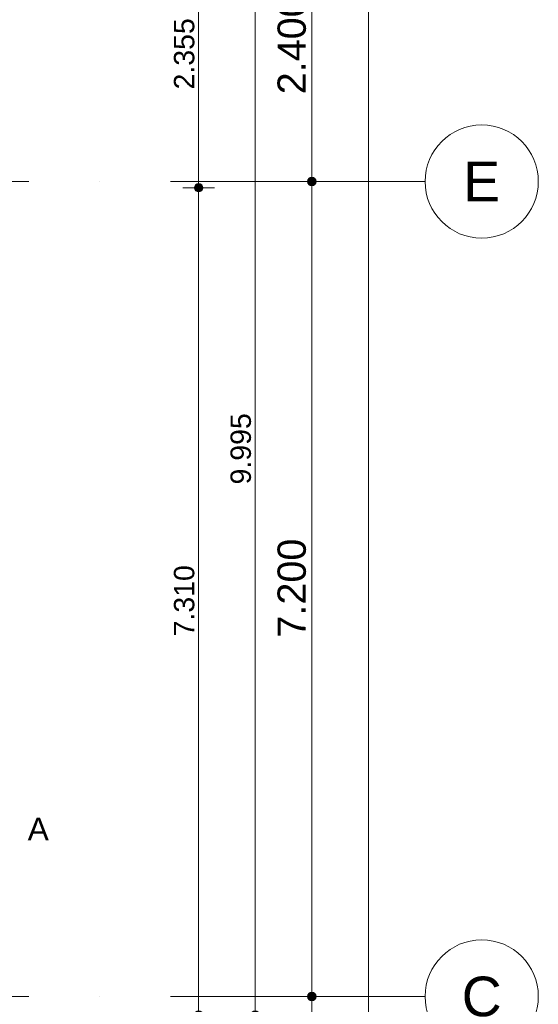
# Model space of a CAD drawing. Header units: millimetres. Extents: x -54205 to 167969, y -3415 to 61516.
# Tile 214 of 239: x 60984 to 65565, y 10756 to 19456. Entities that reach past the tile are written whole.
import ezdxf
from ezdxf.enums import TextEntityAlignment as Align

# ---------------------------------------------------------------- set-up
doc = ezdxf.new("R2010")
doc.units = ezdxf.units.MM
doc.header["$MEASUREMENT"] = 0
doc.linetypes.add('streep-punt', pattern=[2500, 1250, -625, 0, -625])
for name, color, linetype in [('Maatvoering 1_ 100', 7, 'Continuous'), ('Maatvoering 1_ 100 2D arcering', 7, 'Continuous'), ('Markers - doorsneden', 7, 'Continuous'), ('New_Maatvoering 1_ 100', 7, 'Continuous'), ('New_Maatvoering 1_ 100 2D arcering', 7, 'Continuous'), ('Stramien', 7, 'Continuous')]:
    doc.layers.add(name, color=color, linetype=linetype)
doc.styles.add('GENERATED_STYLE_1', font='arial.ttf')
doc.styles.add('GENERATED_STYLE_2', font='arial.ttf')
doc.dimstyles.new('GENERATED_STYLE__4', dxfattribs={"dimtxt": 250, "dimasz": 142.5, "dimexe": 0.18, "dimexo": 0.0625, "dimgap": 0, "dimtad": 1, "dimdec": 0, "dimzin": 0, "dimdsep": 46, "dimtxsty": 'GENERATED_STYLE_2', "dimblk": 'ARROWHEAD_11', "dimblk1": 'ARROWHEAD_11', "dimblk2": 'ARROWHEAD_11', "dimcen": 0.09, "dimse1": 1, "dimse2": 1, "dimclrd": 1, "dimclre": 1, "dimclrt": 2, "dimadec": 1, "dimazin": 0, "dimtfac": 1, "dimtdec": 4, "dimtmove": 0, "dimatfit": 3, "dimfxl": 1, "dimtolj": 1, "dimtzin": 0, "dimarcsym": 0})
doc.dimstyles.new('GENERATED_STYLE__6', dxfattribs={"dimtxt": 250, "dimasz": 142.5, "dimexe": 0.18, "dimexo": 0.0625, "dimgap": 0, "dimtad": 1, "dimdec": 0, "dimzin": 0, "dimdsep": 46, "dimtxsty": 'GENERATED_STYLE_1', "dimblk": 'ARROWHEAD_11', "dimblk1": 'ARROWHEAD_11', "dimblk2": 'ARROWHEAD_11', "dimcen": 0.09, "dimse1": 1, "dimse2": 1, "dimclrd": 2, "dimclre": 2, "dimclrt": 2, "dimadec": 1, "dimazin": 0, "dimtfac": 1, "dimtdec": 4, "dimtmove": 0, "dimatfit": 3, "dimfxl": 1, "dimtolj": 1, "dimtzin": 0, "dimarcsym": 0})
doc.dimstyles.new('GENERATED_STYLE__7', dxfattribs={"dimtxt": 179.999995, "dimasz": 142.5, "dimexe": 0.18, "dimexo": 0.0625, "dimgap": 0, "dimtad": 1, "dimdec": 0, "dimzin": 0, "dimdsep": 46, "dimtxsty": 'GENERATED_STYLE_1', "dimblk": 'ARROWHEAD_11', "dimblk1": 'ARROWHEAD_11', "dimblk2": 'ARROWHEAD_11', "dimcen": 0.09, "dimse1": 1, "dimse2": 1, "dimclrd": 1, "dimclre": 1, "dimclrt": 2, "dimadec": 1, "dimazin": 0, "dimtfac": 1, "dimtdec": 4, "dimtmove": 0, "dimatfit": 3, "dimfxl": 1, "dimtolj": 1, "dimtzin": 0, "dimarcsym": 0})

# ---------------------------------------------------------------- blocks, each defined once
blk = doc.blocks.new('Standard grid marker_3')
at = {"layer": 'Stramien', "color": 1, "linetype": 'streep-punt', "lineweight": 0}
for q in [(0, 0), (33165, 0)]:
    blk.add_line((1000, 0), q, dxfattribs=at)
at = {"layer": 'Stramien', "color": 2, "linetype": 'Continuous', "lineweight": 0, "flags": 128}
blk.add_lwpolyline([(0, 0, 1), (-1000, 0, 1)], format="xyb", close=True, dxfattribs=at)
at = {"layer": 'Stramien', "color": 1, "linetype": 'streep-punt', "lineweight": 0}
blk.add_point((1000, 0), dxfattribs=at)
blk.add_point((1000, 0), dxfattribs=at)
at = {"layer": 'Stramien', "color": 2, "lineweight": 0, "style": 'GENERATED_STYLE_1'}
blk.add_attdef('AC_MarkerText_1', text='', height=350, dxfattribs=at).set_placement((-500, 175), align=Align.TOP_CENTER)
blk = doc.blocks.new('*D1253')
at = {"layer": 'Maatvoering 1_ 100 2D arcering', "linetype": 'Continuous', "lineweight": 0}
for points in [[(64027.5, 56215.9), (64030.4, 56201.6), (64038.5, 56189.4), (64050.6, 56181.3), (64065, 56178.4), (64079.4, 56181.3), (64091.5, 56189.4), (64099.6, 56201.6), (64102.5, 56215.9), (64099.6, 56230.3), (64091.5, 56242.4), (64079.4, 56250.6), (64065, 56253.4), (64050.6, 56250.6), (64038.5, 56242.4), (64030.4, 56230.3)], [(64027.5, 3115.7), (64030.4, 3101.3), (64038.5, 3089.2), (64050.6, 3081), (64065, 3078.2), (64079.4, 3081), (64091.5, 3089.2), (64099.6, 3101.3), (64102.5, 3115.7), (64099.6, 3130), (64091.5, 3142.2), (64079.4, 3150.3), (64065, 3153.2), (64050.6, 3150.3), (64038.5, 3142.2), (64030.4, 3130)]]:
    blk.add_hatch(color=1, dxfattribs=at).paths.add_polyline_path(points)
at = {"layer": 'Maatvoering 1_ 100', "color": 1, "linetype": 'Continuous', "lineweight": 0}
for p, q in [((64065, 56253.4), (64065, 56290.9)), ((64027.5, 56215.9), (63924.4, 56215.9)), ((64205.6, 56215.9), (64102.5, 56215.9)), ((64065, 3153.2), (64065, 56178.4)), ((64027.5, 3115.7), (63924.4, 3115.7)), ((64065, 3040.7), (64065, 3078.2)), ((64205.6, 3115.7), (64102.5, 3115.7))]:
    blk.add_line(p, q, dxfattribs=at)
for centre in [(64065, 56215.9), (64065, 3115.7)]:
    blk.add_circle(centre, 37.5, dxfattribs=at)
at = {"layer": 'Maatvoering 1_ 100', "color": 2, "lineweight": 0, "insert": (64015, 29141.5), "char_height": 250, "attachment_point": 7, "rotation": 90, "style": 'GENERATED_STYLE_2'}
blk.add_mtext('\\A1;{\\pql;\\fArial|b1|i0|c0|p0;\\W1.000000;53.100}', dxfattribs=at)
blk = doc.blocks.new('ARROWHEAD_11')
at = {"color": 0, "linetype": 'Continuous', "lineweight": 0}
blk.add_line((0, 0), (-1, 0), dxfattribs=at)
at = {"color": 0, "linetype": 'Continuous', "lineweight": 0, "const_width": 0.25, "flags": 128}
blk.add_lwpolyline([(-0.125, 0, 1), (0.125, 0, 1)], format="xyb", close=True, dxfattribs=at)
blk = doc.blocks.new('*D1255')
at = {"layer": 'Maatvoering 1_ 100 2D arcering', "linetype": 'Continuous', "lineweight": 0}
for points in [[(63527.5, 10825.9), (63530.4, 10811.6), (63538.5, 10799.4), (63550.6, 10791.3), (63565, 10788.4), (63579.4, 10791.3), (63591.5, 10799.4), (63599.6, 10811.6), (63602.5, 10825.9), (63599.6, 10840.3), (63591.5, 10852.4), (63579.4, 10860.6), (63565, 10863.4), (63550.6, 10860.6), (63538.5, 10852.4), (63530.4, 10840.3)], [(63527.5, 3295.9), (63530.4, 3281.6), (63538.5, 3269.4), (63550.6, 3261.3), (63565, 3258.4), (63579.4, 3261.3), (63591.5, 3269.4), (63599.6, 3281.6), (63602.5, 3295.9), (63599.6, 3310.3), (63591.5, 3322.4), (63579.4, 3330.6), (63565, 3333.4), (63550.6, 3330.6), (63538.5, 3322.4), (63530.4, 3310.3)]]:
    blk.add_hatch(color=1, dxfattribs=at).paths.add_polyline_path(points)
at = {"layer": 'Maatvoering 1_ 100', "color": 2, "linetype": 'Continuous', "lineweight": 0}
for p, q in [((63527.5, 10825.9), (63424.4, 10825.9)), ((63565, 3333.4), (63565, 10788.4)), ((63705.6, 10825.9), (63602.5, 10825.9))]:
    blk.add_line(p, q, dxfattribs=at)
at = {"layer": 'Maatvoering 1_ 100', "color": 1, "linetype": 'Continuous', "lineweight": 0}
blk.add_circle((63565, 10825.9), 37.5, dxfattribs=at)
at = {"layer": 'Maatvoering 1_ 100', "color": 2, "lineweight": 0, "char_height": 250, "attachment_point": 7, "rotation": 90, "style": 'GENERATED_STYLE_1'}
for s, insert in [('\\A1;{\\pql;\\fArial|b0|i0|c0|p0;\\W1.000000;7.530}', (63515, 6631.9)), ('\\A1;{\\pql;\\fArial|b0|i0|c0|p0;\\W1.000000;180}', (63515, 3345.9))]:
    blk.add_mtext(s, dxfattribs=dict(at, insert=insert))
blk = doc.blocks.new('*D1256')
at = {"layer": 'Maatvoering 1_ 100 2D arcering', "linetype": 'Continuous', "lineweight": 0}
for points in [[(63527.5, 18025.9), (63530.4, 18011.6), (63538.5, 17999.4), (63550.6, 17991.3), (63565, 17988.4), (63579.4, 17991.3), (63591.5, 17999.4), (63599.6, 18011.6), (63602.5, 18025.9), (63599.6, 18040.3), (63591.5, 18052.4), (63579.4, 18060.6), (63565, 18063.4), (63550.6, 18060.6), (63538.5, 18052.4), (63530.4, 18040.3)], [(63527.5, 10825.9), (63530.4, 10811.6), (63538.5, 10799.4), (63550.6, 10791.3), (63565, 10788.4), (63579.4, 10791.3), (63591.5, 10799.4), (63599.6, 10811.6), (63602.5, 10825.9), (63599.6, 10840.3), (63591.5, 10852.4), (63579.4, 10860.6), (63565, 10863.4), (63550.6, 10860.6), (63538.5, 10852.4), (63530.4, 10840.3)]]:
    blk.add_hatch(color=1, dxfattribs=at).paths.add_polyline_path(points)
at = {"layer": 'Maatvoering 1_ 100', "color": 2, "linetype": 'Continuous', "lineweight": 0}
for p, q in [((63527.5, 18025.9), (63424.4, 18025.9)), ((63705.6, 18025.9), (63602.5, 18025.9)), ((63565, 10863.4), (63565, 17988.4)), ((63527.5, 10825.9), (63424.4, 10825.9)), ((63705.6, 10825.9), (63602.5, 10825.9))]:
    blk.add_line(p, q, dxfattribs=at)
at = {"layer": 'Maatvoering 1_ 100', "color": 1, "linetype": 'Continuous', "lineweight": 0}
for centre in [(63565, 18025.9), (63565, 10825.9)]:
    blk.add_circle(centre, 37.5, dxfattribs=at)
at = {"layer": 'Maatvoering 1_ 100', "color": 2, "lineweight": 0, "insert": (63515, 13996.9), "char_height": 250, "attachment_point": 7, "rotation": 90, "style": 'GENERATED_STYLE_1'}
blk.add_mtext('\\A1;{\\pql;\\fArial|b0|i0|c0|p0;\\W1.000000;7.200}', dxfattribs=at)
blk = doc.blocks.new('*D1257')
at = {"layer": 'Maatvoering 1_ 100 2D arcering', "linetype": 'Continuous', "lineweight": 0}
for points in [[(63527.5, 20425.9), (63530.4, 20411.6), (63538.5, 20399.4), (63550.6, 20391.3), (63565, 20388.4), (63579.4, 20391.3), (63591.5, 20399.4), (63599.6, 20411.6), (63602.5, 20425.9), (63599.6, 20440.3), (63591.5, 20452.4), (63579.4, 20460.6), (63565, 20463.4), (63550.6, 20460.6), (63538.5, 20452.4), (63530.4, 20440.3)], [(63527.5, 18025.9), (63530.4, 18011.6), (63538.5, 17999.4), (63550.6, 17991.3), (63565, 17988.4), (63579.4, 17991.3), (63591.5, 17999.4), (63599.6, 18011.6), (63602.5, 18025.9), (63599.6, 18040.3), (63591.5, 18052.4), (63579.4, 18060.6), (63565, 18063.4), (63550.6, 18060.6), (63538.5, 18052.4), (63530.4, 18040.3)]]:
    blk.add_hatch(color=1, dxfattribs=at).paths.add_polyline_path(points)
at = {"layer": 'Maatvoering 1_ 100', "color": 2, "linetype": 'Continuous', "lineweight": 0}
for p, q in [((63527.5, 20425.9), (63424.4, 20425.9)), ((63565, 18063.4), (63565, 20388.4)), ((63705.6, 20425.9), (63602.5, 20425.9)), ((63527.5, 18025.9), (63424.4, 18025.9)), ((63705.6, 18025.9), (63602.5, 18025.9))]:
    blk.add_line(p, q, dxfattribs=at)
at = {"layer": 'Maatvoering 1_ 100', "color": 1, "linetype": 'Continuous', "lineweight": 0}
for centre in [(63565, 20425.9), (63565, 18025.9)]:
    blk.add_circle(centre, 37.5, dxfattribs=at)
at = {"layer": 'Maatvoering 1_ 100', "color": 2, "lineweight": 0, "insert": (63515, 18796.9), "char_height": 250, "attachment_point": 7, "rotation": 90, "style": 'GENERATED_STYLE_1'}
blk.add_mtext('\\A1;{\\pql;\\fArial|b0|i0|c0|p0;\\W1.000000;2.400}', dxfattribs=at)
blk = doc.blocks.new('*D1260')
at = {"layer": 'New_Maatvoering 1_ 100 2D arcering', "linetype": 'Continuous', "lineweight": 0}
for points in [[(63027.5, 20655.9), (63030.4, 20641.6), (63038.5, 20629.4), (63050.6, 20621.3), (63065, 20618.4), (63079.4, 20621.3), (63091.5, 20629.4), (63099.6, 20641.6), (63102.5, 20655.9), (63099.6, 20670.3), (63091.5, 20682.4), (63079.4, 20690.6), (63065, 20693.4), (63050.6, 20690.6), (63038.5, 20682.4), (63030.4, 20670.3)], [(63027.5, 10660.9), (63030.4, 10646.6), (63038.5, 10634.4), (63050.6, 10626.3), (63065, 10623.4), (63079.4, 10626.3), (63091.5, 10634.4), (63099.6, 10646.6), (63102.5, 10660.9), (63099.6, 10675.3), (63091.5, 10687.4), (63079.4, 10695.6), (63065, 10698.4), (63050.6, 10695.6), (63038.5, 10687.4), (63030.4, 10675.3)]]:
    blk.add_hatch(color=1, dxfattribs=at).paths.add_polyline_path(points)
at = {"layer": 'New_Maatvoering 1_ 100', "color": 1, "linetype": 'Continuous', "lineweight": 0}
for p, q in [((63027.5, 20655.9), (62924.4, 20655.9)), ((63065, 10698.4), (63065, 20618.4)), ((63205.6, 20655.9), (63102.5, 20655.9)), ((63027.5, 10660.9), (62924.4, 10660.9)), ((63205.6, 10660.9), (63102.5, 10660.9))]:
    blk.add_line(p, q, dxfattribs=at)
for centre in [(63065, 20655.9), (63065, 10660.9)]:
    blk.add_circle(centre, 37.5, dxfattribs=at)
at = {"layer": 'New_Maatvoering 1_ 100', "color": 2, "lineweight": 0, "insert": (63029, 15349.5), "char_height": 180, "attachment_point": 7, "rotation": 90, "style": 'GENERATED_STYLE_1'}
blk.add_mtext('\\A1;{\\pql;\\fArial|b0|i0|c0|p0;\\W1.000000;9.995}', dxfattribs=at)
blk = doc.blocks.new('*D1266')
at = {"layer": 'New_Maatvoering 1_ 100 2D arcering', "linetype": 'Continuous', "lineweight": 0}
for points in [[(62527.5, 17970.9), (62530.4, 17956.6), (62538.5, 17944.4), (62550.6, 17936.3), (62565, 17933.4), (62579.4, 17936.3), (62591.5, 17944.4), (62599.6, 17956.6), (62602.5, 17970.9), (62599.6, 17985.3), (62591.5, 17997.4), (62579.4, 18005.6), (62565, 18008.4), (62550.6, 18005.6), (62538.5, 17997.4), (62530.4, 17985.3)], [(62527.5, 10660.9), (62530.4, 10646.6), (62538.5, 10634.4), (62550.6, 10626.3), (62565, 10623.4), (62579.4, 10626.3), (62591.5, 10634.4), (62599.6, 10646.6), (62602.5, 10660.9), (62599.6, 10675.3), (62591.5, 10687.4), (62579.4, 10695.6), (62565, 10698.4), (62550.6, 10695.6), (62538.5, 10687.4), (62530.4, 10675.3)]]:
    blk.add_hatch(color=1, dxfattribs=at).paths.add_polyline_path(points)
at = {"layer": 'New_Maatvoering 1_ 100', "color": 1, "linetype": 'Continuous', "lineweight": 0}
for p, q in [((62527.5, 17970.9), (62424.4, 17970.9)), ((62565, 10698.4), (62565, 17933.4)), ((62705.6, 17970.9), (62602.5, 17970.9)), ((62527.5, 10660.9), (62424.4, 10660.9)), ((62705.6, 10660.9), (62602.5, 10660.9))]:
    blk.add_line(p, q, dxfattribs=at)
for centre in [(62565, 17970.9), (62565, 10660.9)]:
    blk.add_circle(centre, 37.5, dxfattribs=at)
at = {"layer": 'New_Maatvoering 1_ 100', "color": 2, "lineweight": 0, "insert": (62529, 14007), "char_height": 180, "attachment_point": 7, "rotation": 90, "style": 'GENERATED_STYLE_1'}
blk.add_mtext('\\A1;{\\pql;\\fArial|b0|i0|c0|p0;\\W1.000000;7.310}', dxfattribs=at)
blk = doc.blocks.new('*D1267')
at = {"layer": 'New_Maatvoering 1_ 100 2D arcering', "linetype": 'Continuous', "lineweight": 0}
for points in [[(62527.5, 20325.9), (62530.4, 20311.6), (62538.5, 20299.4), (62550.6, 20291.3), (62565, 20288.4), (62579.4, 20291.3), (62591.5, 20299.4), (62599.6, 20311.6), (62602.5, 20325.9), (62599.6, 20340.3), (62591.5, 20352.4), (62579.4, 20360.6), (62565, 20363.4), (62550.6, 20360.6), (62538.5, 20352.4), (62530.4, 20340.3)], [(62527.5, 17970.9), (62530.4, 17956.6), (62538.5, 17944.4), (62550.6, 17936.3), (62565, 17933.4), (62579.4, 17936.3), (62591.5, 17944.4), (62599.6, 17956.6), (62602.5, 17970.9), (62599.6, 17985.3), (62591.5, 17997.4), (62579.4, 18005.6), (62565, 18008.4), (62550.6, 18005.6), (62538.5, 17997.4), (62530.4, 17985.3)]]:
    blk.add_hatch(color=1, dxfattribs=at).paths.add_polyline_path(points)
at = {"layer": 'New_Maatvoering 1_ 100', "color": 1, "linetype": 'Continuous', "lineweight": 0}
for p, q in [((62527.5, 20325.9), (62424.4, 20325.9)), ((62565, 18008.4), (62565, 20288.4)), ((62705.6, 20325.9), (62602.5, 20325.9)), ((62527.5, 17970.9), (62424.4, 17970.9)), ((62705.6, 17970.9), (62602.5, 17970.9))]:
    blk.add_line(p, q, dxfattribs=at)
for centre in [(62565, 20325.9), (62565, 17970.9)]:
    blk.add_circle(centre, 37.5, dxfattribs=at)
at = {"layer": 'New_Maatvoering 1_ 100', "color": 2, "lineweight": 0, "char_height": 180, "attachment_point": 7, "rotation": 90, "style": 'GENERATED_STYLE_1'}
for s, insert in [('\\A1;{\\pql;\\fArial|b0|i0|c0|p0;\\W1.000000;330}', (62529, 19876.5)), ('\\A1;{\\pql;\\fArial|b0|i0|c0|p0;\\W1.000000;2.355}', (62529, 18839.5))]:
    blk.add_mtext(s, dxfattribs=dict(at, insert=insert))
blk = doc.blocks.new('Cutting Plane_1_1', base_point=(-53800, 12145.9))
at = {"layer": 'Markers - doorsneden', "color": 2, "lineweight": 0, "insert": (61055, 12205.9), "char_height": 200, "attachment_point": 7, "style": 'GENERATED_STYLE_1'}
blk.add_mtext('\\A1;{\\pql;\\pt0;\\fArial|b0|i0|c0|p0;\\W1.000000;A}', dxfattribs=at)

msp = doc.modelspace()

# ---------------------------------------------------------------- block references
at = {"layer": 'Markers - doorsneden', "color": 9, "lineweight": 0}
msp.add_blockref('Cutting Plane_1_1', (-53800, 12145.9), dxfattribs=at)
at = {"layer": 'Stramien', "color": 1, "linetype": 'Continuous', "lineweight": 0}
ref = msp.add_blockref('Standard grid marker_3', (64565, 18025.9), dxfattribs=dict(at, xscale=-1, zscale=1000))
ref.add_attrib('AC_MarkerText_1', 'E', dxfattribs={"color": 2, "lineweight": 0, "height": 350, "style": 'GENERATED_STYLE_1'}).set_placement((65065, 18200.9), align=Align.TOP_CENTER)
ref = msp.add_blockref('Standard grid marker_3', (64565, 10825.9), dxfattribs=dict(at, xscale=-1, zscale=1000))
ref.add_attrib('AC_MarkerText_1', 'C', dxfattribs={"color": 2, "lineweight": 0, "height": 350, "style": 'GENERATED_STYLE_1'}).set_placement((65065, 11000.9), align=Align.TOP_CENTER)

# ---------------------------------------------------------------- dimensions: what is measured, and where the dimension line sits
at = {"layer": 'Maatvoering 1_ 100', "color": 1, "linetype": 'Continuous', "lineweight": 0}
dim = msp.add_linear_dim(base=(64065, 56215.9), p1=(-230, 3115.7), p2=(30236, 56215.9), angle=90, dimstyle='GENERATED_STYLE__4', dxfattribs=at)
dim.commit()
dim.dimension.update_dxf_attribs({"geometry": '*D1253', "text_midpoint": (63890, 29655.4), "dimtype": 160, "text_rotation": 90})
at = {"layer": 'Maatvoering 1_ 100', "color": 2, "linetype": 'Continuous', "lineweight": 0}
for base, p1, p2, picture, middle in [((63565, 20425.9), (61944, 18025.9), (62161.3, 20425.9), '*D1257', (63390, 19215.7)), ((63565, 18025.9), (64565, 10825.9), (61944, 18025.9), '*D1256', (63390, 14415.7)), ((63565, 10825.9), (61003.4, 3295.9), (64565, 10825.9), '*D1255', (63390, 7050.7))]:
    dim = msp.add_linear_dim(base=base, p1=p1, p2=p2, angle=90, dimstyle='GENERATED_STYLE__6', dxfattribs=at)
    dim.commit()
    dim.dimension.update_dxf_attribs({"geometry": picture, "text_midpoint": middle, "dimtype": 160, "text_rotation": 90})
at = {"layer": 'New_Maatvoering 1_ 100', "color": 1, "linetype": 'Continuous', "lineweight": 0}
for base, p1, p2, picture, middle in [((63065, 20655.9), (57930, 10660.9), (57930, 20655.9), '*D1260', (62939, 15651.1)), ((62565, 20325.9), (57930, 17970.9), (57930, 20325.9), '*D1267', (62439, 19141.1)), ((62565, 17970.9), (57930, 10660.9), (57930, 17970.9), '*D1266', (62439, 14308.6))]:
    dim = msp.add_linear_dim(base=base, p1=p1, p2=p2, angle=90, dimstyle='GENERATED_STYLE__7', dxfattribs=at)
    dim.commit()
    dim.dimension.update_dxf_attribs({"geometry": picture, "text_midpoint": middle, "dimtype": 160, "text_rotation": 90})

doc.saveas('drawing.dxf')
